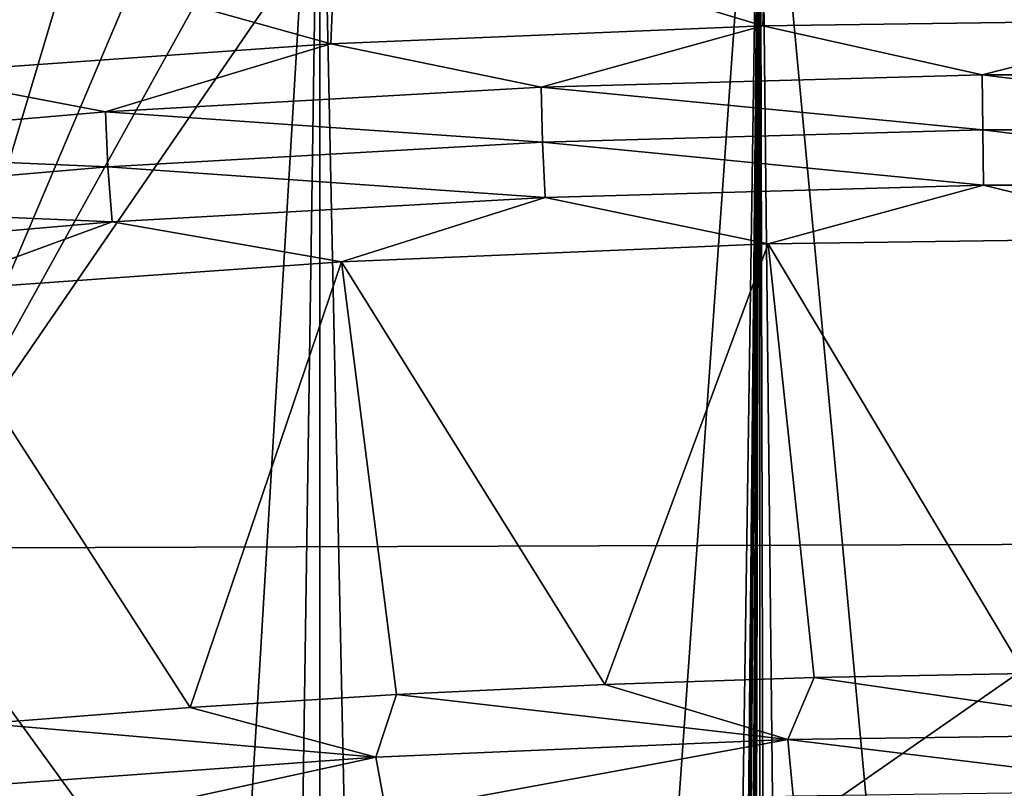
# Model space of a CAD drawing. Header units: millimetres. Extents: x -24 to 24, y 0 to 188.
# Tile 235 of 256: x -5.97 to -1.01, y 142.31 to 146.19. Entities that reach past the tile are written whole.
import ezdxf

# ---------------------------------------------------------------- set-up
doc = ezdxf.new("R2010")
doc.units = ezdxf.units.MM
doc.header["$LTSCALE"] = 58.620611
for name, color, linetype in [('165', 7, 'CONTINUOUS'), ('166', 7, 'CONTINUOUS'), ('194', 7, 'CONTINUOUS'), ('197', 7, 'CONTINUOUS'), ('2', 7, 'CONTINUOUS'), ('201', 7, 'CONTINUOUS'), ('222', 7, 'CONTINUOUS')]:
    doc.layers.add(name, color=color, linetype=linetype)

msp = doc.modelspace()

# ---------------------------------------------------------------- linework, layer by layer
at = {"layer": '165', "color": 7, "linetype": 'CONTINUOUS'}
for points in [[(0, 143.5468, 126.8004), (-4.4004, 140.4837, 117.4356), (-6.6068, 143.5251, 126.8073), (0, 143.5468, 126.8004)], [(4.401, 140.4837, 117.4356), (-4.4004, 140.4837, 117.4356), (0, 143.5468, 126.8004), (4.401, 140.4837, 117.4356)], [(-4.4004, 140.4837, 117.4356), (-13.2011, 140.4605, 117.5283), (-6.6068, 143.5251, 126.8073), (-4.4004, 140.4837, 117.4356)]]:
    msp.add_3dface(points, dxfattribs=at)
at = {"layer": '166', "color": 7, "linetype": 'CONTINUOUS'}
for points in [[(-5.8948, 152.8778, 156.455), (-6.6068, 143.5251, 126.8073), (-6.7736, 153.0941, 157.16), (-5.8948, 152.8778, 156.455)], [(-4.9363, 152.6934, 155.8521), (-6.6068, 143.5251, 126.8073), (-5.8948, 152.8778, 156.455), (-4.9363, 152.6934, 155.8521)], [(-3.9113, 152.5431, 155.3597), (-6.6068, 143.5251, 126.8073), (-4.9363, 152.6934, 155.8521), (-3.9113, 152.5431, 155.3597)], [(-2.8328, 152.4287, 154.9841), (-6.6068, 143.5251, 126.8073), (-3.9113, 152.5431, 155.3597), (-2.8328, 152.4287, 154.9841)], [(-1.7161, 152.3516, 154.7309), (-6.6068, 143.5251, 126.8073), (-2.8328, 152.4287, 154.9841), (-1.7161, 152.3516, 154.7309)], [(-0.576, 152.3128, 154.6033), (-6.6068, 143.5251, 126.8073), (-1.7161, 152.3516, 154.7309), (-0.576, 152.3128, 154.6033)], [(0, 143.5468, 126.8004), (-6.6068, 143.5251, 126.8073), (-0.576, 152.3128, 154.6033), (0, 143.5468, 126.8004)]]:
    msp.add_3dface(points, dxfattribs=at)
at = {"layer": '194', "color": 7, "linetype": 'CONTINUOUS'}
for points in [[(-0.0262, 145.0904, 256.0132), (-2.196, 145.0598, 255.9159), (-0.9033, 142.894, 255.3719), (-0.0262, 145.0904, 256.0132)], [(-2.196, 145.0598, 255.9159), (-4.3479, 144.9695, 255.6295), (-3.0204, 142.838, 255.1945), (-2.196, 145.0598, 255.9159)], [(-1.9639, 142.8736, 255.3071), (-2.196, 145.0598, 255.9159), (-3.0204, 142.838, 255.1945), (-1.9639, 142.8736, 255.3071)], [(-0.9033, 142.894, 255.3719), (-2.196, 145.0598, 255.9159), (-1.9639, 142.8736, 255.3071), (-0.9033, 142.894, 255.3719)], [(-4.3479, 144.9695, 255.6295), (-6.4632, 144.8203, 255.1563), (-5.1107, 142.7221, 254.8269), (-4.3479, 144.9695, 255.6295)], [(-4.0701, 142.7875, 255.0343), (-4.3479, 144.9695, 255.6295), (-5.1107, 142.7221, 254.8269), (-4.0701, 142.7875, 255.0343)], [(-3.0204, 142.838, 255.1945), (-4.3479, 144.9695, 255.6295), (-4.0701, 142.7875, 255.0343), (-3.0204, 142.838, 255.1945)], [(-5.1107, 142.7221, 254.8269), (-6.4632, 144.8203, 255.1563), (-6.1398, 142.642, 254.5727), (-5.1107, 142.7221, 254.8269)]]:
    msp.add_3dface(points, dxfattribs=at)
at = {"layer": '197', "color": 7, "linetype": 'CONTINUOUS'}
for points in [[(-0.9033, 142.894, 255.3719), (-1.9639, 142.8736, 255.3071), (0, 142.59, 255.2634), (-0.9033, 142.894, 255.3719)], [(-1.9639, 142.8736, 255.3071), (-3.0204, 142.838, 255.1945), (-2.0966, 142.5602, 255.1689), (-1.9639, 142.8736, 255.3071)], [(-1.9639, 142.8736, 255.3071), (-2.0966, 142.5602, 255.1689), (0, 142.59, 255.2634), (-1.9639, 142.8736, 255.3071)], [(-3.0204, 142.838, 255.1945), (-4.0701, 142.7875, 255.0343), (-2.0966, 142.5602, 255.1689), (-3.0204, 142.838, 255.1945)], [(-4.0701, 142.7875, 255.0343), (-5.1107, 142.7221, 254.8269), (-4.1744, 142.471, 254.8862), (-4.0701, 142.7875, 255.0343)], [(-4.0701, 142.7875, 255.0343), (-4.1744, 142.471, 254.8862), (-2.0966, 142.5602, 255.1689), (-4.0701, 142.7875, 255.0343)], [(-5.1107, 142.7221, 254.8269), (-6.1398, 142.642, 254.5727), (-4.1744, 142.471, 254.8862), (-5.1107, 142.7221, 254.8269)], [(-6.1398, 142.642, 254.5727), (-6.2151, 142.3234, 254.4179), (-4.1744, 142.471, 254.8862), (-6.1398, 142.642, 254.5727)], [(-2.0966, 142.5602, 255.1689), (-4.1744, 142.471, 254.8862), (-4.1223, 142.1885, 254.7158), (-2.0966, 142.5602, 255.1689)], [(-2.07, 142.2764, 254.9946), (-2.0966, 142.5602, 255.1689), (-4.1223, 142.1885, 254.7158), (-2.07, 142.2764, 254.9946)], [(0, 142.59, 255.2634), (-2.0966, 142.5602, 255.1689), (0, 142.3058, 255.0878), (0, 142.59, 255.2634)], [(0, 142.3058, 255.0878), (-2.0966, 142.5602, 255.1689), (-2.07, 142.2764, 254.9946), (0, 142.3058, 255.0878)], [(-4.1744, 142.471, 254.8862), (-6.2151, 142.3234, 254.4179), (-6.1381, 142.0428, 254.2537), (-4.1744, 142.471, 254.8862)], [(-4.1223, 142.1885, 254.7158), (-4.1744, 142.471, 254.8862), (-6.1381, 142.0428, 254.2537), (-4.1223, 142.1885, 254.7158)]]:
    msp.add_3dface(points, dxfattribs=at)
at = {"layer": '2', "color": 7, "linetype": 'CONTINUOUS'}
for points in [[(-5.8919, 123.9909, 23.5233), (-6.6363, 148, 23.3243), (-7.7949, 123.9909, 22.963), (-5.8919, 123.9909, 23.5233)], [(-6.6363, 148, -23.3243), (-4.4559, 148, -23.8371), (-6.6363, 0.5, -23.3243), (-6.6363, 148, -23.3243)], [(-6.6363, 0.5, -23.3243), (-4.4559, 148, -23.8371), (-4.4559, 0.5, -23.8371), (-6.6363, 0.5, -23.3243)], [(-4.4559, 148, 23.8371), (-6.6363, 148, 23.3243), (-5.8919, 123.9909, 23.5233), (-4.4559, 148, 23.8371)], [(-3.9472, 123.9909, 23.9266), (-4.4559, 148, 23.8371), (-5.8919, 123.9909, 23.5233), (-3.9472, 123.9909, 23.9266)], [(-2.2375, 148, -24.1466), (-3.4539, 27.55, -24.0028), (-4.4559, 0.5, -23.8371), (-2.2375, 148, -24.1466)], [(-4.4559, 148, -23.8371), (-2.2375, 148, -24.1466), (-4.4559, 0.5, -23.8371), (-4.4559, 148, -23.8371)], [(-2.2375, 148, 24.1466), (-4.4559, 148, 23.8371), (-3.9472, 123.9909, 23.9266), (-2.2375, 148, 24.1466)], [(-1.9756, 123.9909, 24.1694), (-2.2375, 148, 24.1466), (-3.9472, 123.9909, 23.9266), (-1.9756, 123.9909, 24.1694)], [(-3.4185, 28.0269, -24.0078), (-3.4539, 27.55, -24.0028), (-2.2375, 148, -24.1466), (-3.4185, 28.0269, -24.0078)], [(-3.3131, 28.4914, -24.0226), (-3.4185, 28.0269, -24.0078), (-2.2375, 148, -24.1466), (-3.3131, 28.4914, -24.0226)], [(-3.1409, 28.9321, -24.0457), (-3.3131, 28.4914, -24.0226), (-2.2375, 148, -24.1466), (-3.1409, 28.9321, -24.0457)], [(-2.9061, 29.3394, -24.0752), (-3.1409, 28.9321, -24.0457), (-2.2375, 148, -24.1466), (-2.9061, 29.3394, -24.0752)], [(-2.7531, 29.545, -24.0932), (-2.9061, 29.3394, -24.0752), (-2.2375, 148, -24.1466), (-2.7531, 29.545, -24.0932)], [(-2.6138, 29.7053, -24.1087), (-2.7531, 29.545, -24.0932), (-2.2375, 148, -24.1466), (-2.6138, 29.7053, -24.1087)], [(-2.2688, 30.0237, -24.1436), (-2.6138, 29.7053, -24.1087), (-2.2375, 148, -24.1466), (-2.2688, 30.0237, -24.1436)], [(-1.9521, 30.2443, -24.1713), (-2.2688, 30.0237, -24.1436), (-2.2375, 148, -24.1466), (-1.9521, 30.2443, -24.1713)], [(0, 148, -24.25), (-1.9521, 30.2443, -24.1713), (-2.2375, 148, -24.1466), (0, 148, -24.25)], [(0, 148, 24.25), (-2.2375, 148, 24.1466), (0, 123.9909, 24.25), (0, 148, 24.25)], [(0, 123.9909, 24.25), (-2.2375, 148, 24.1466), (-1.9756, 123.9909, 24.1694), (0, 123.9909, 24.25)], [(-1.875, 30.2898, -24.1774), (-1.9521, 30.2443, -24.1713), (0, 148, -24.25), (-1.875, 30.2898, -24.1774)], [(-1.4334, 30.4999, -24.2076), (-1.875, 30.2898, -24.1774), (0, 148, -24.25), (-1.4334, 30.4999, -24.2076)], [(-1.1935, 30.583, -24.2206), (-1.4334, 30.4999, -24.2076), (0, 148, -24.25), (-1.1935, 30.583, -24.2206)], [(-0.9392, 30.6509, -24.2318), (-1.1935, 30.583, -24.2206), (0, 148, -24.25), (-0.9392, 30.6509, -24.2318)]]:
    msp.add_3dface(points, dxfattribs=at)
at = {"layer": '201', "color": 7, "linetype": 'CONTINUOUS'}
for points in [[(-2.2225, 146.16, 255.8856), (-1.1169, 145.9133, 256.024), (-0.0261, 146.191, 255.9839), (-2.2225, 146.16, 255.8856)], [(-1.1169, 145.9133, 256.024), (1.117, 145.9133, 256.024), (-0.0261, 146.191, 255.9839), (-1.1169, 145.9133, 256.024)], [(-4.4003, 146.0686, 255.5959), (-3.3411, 145.8508, 255.8257), (-2.2225, 146.16, 255.8856), (-4.4003, 146.0686, 255.5959)], [(-3.3411, 145.8508, 255.8257), (-1.1169, 145.9133, 256.024), (-2.2225, 146.16, 255.8856), (-3.3411, 145.8508, 255.8257)], [(-6.5412, 145.9177, 255.1174), (-5.5364, 145.7264, 255.4309), (-4.4003, 146.0686, 255.5959), (-6.5412, 145.9177, 255.1174)], [(-5.5364, 145.7264, 255.4309), (-3.3411, 145.8508, 255.8257), (-4.4003, 146.0686, 255.5959), (-5.5364, 145.7264, 255.4309)], [(-7.6836, 145.541, 254.843), (-5.5364, 145.7264, 255.4309), (-6.5412, 145.9177, 255.1174), (-7.6836, 145.541, 254.843)], [(-3.3411, 145.8508, 255.8257), (-1.1146, 145.6358, 256.051), (-1.1169, 145.9133, 256.024), (-3.3411, 145.8508, 255.8257)], [(-1.1146, 145.6358, 256.051), (1.1146, 145.6357, 256.051), (-1.1169, 145.9133, 256.024), (-1.1146, 145.6358, 256.051)], [(-1.1169, 145.9133, 256.024), (1.1146, 145.6357, 256.051), (1.117, 145.9133, 256.024), (-1.1169, 145.9133, 256.024)], [(-5.5364, 145.7264, 255.4309), (-3.3341, 145.5734, 255.8531), (-3.3411, 145.8508, 255.8257), (-5.5364, 145.7264, 255.4309)], [(-3.3341, 145.5734, 255.8531), (-1.1146, 145.6358, 256.051), (-3.3411, 145.8508, 255.8257), (-3.3341, 145.5734, 255.8531)], [(-7.6836, 145.541, 254.843), (-5.5247, 145.4491, 255.459), (-5.5364, 145.7264, 255.4309), (-7.6836, 145.541, 254.843)], [(-5.5247, 145.4491, 255.459), (-3.3341, 145.5734, 255.8531), (-5.5364, 145.7264, 255.4309), (-5.5247, 145.4491, 255.459)], [(-3.3341, 145.5734, 255.8531), (-1.1103, 145.3569, 256.0391), (-1.1146, 145.6358, 256.051), (-3.3341, 145.5734, 255.8531)], [(-1.1103, 145.3569, 256.0391), (1.1103, 145.3569, 256.0391), (-1.1146, 145.6358, 256.051), (-1.1103, 145.3569, 256.0391)], [(-1.1146, 145.6358, 256.051), (1.1103, 145.3569, 256.0391), (1.1146, 145.6357, 256.051), (-1.1146, 145.6358, 256.051)], [(-5.5247, 145.4491, 255.459), (-3.3211, 145.2947, 255.842), (-3.3341, 145.5734, 255.8531), (-5.5247, 145.4491, 255.459)], [(-3.3211, 145.2947, 255.842), (-1.1103, 145.3569, 256.0391), (-3.3341, 145.5734, 255.8531), (-3.3211, 145.2947, 255.842)], [(-7.6673, 145.2641, 254.8722), (-5.5247, 145.4491, 255.459), (-7.6836, 145.541, 254.843), (-7.6673, 145.2641, 254.8722)], [(-7.6673, 145.2641, 254.8722), (-5.5032, 145.1709, 255.4494), (-5.5247, 145.4491, 255.459), (-7.6673, 145.2641, 254.8722)], [(-5.5032, 145.1709, 255.4494), (-3.3211, 145.2947, 255.842), (-5.5247, 145.4491, 255.459), (-5.5032, 145.1709, 255.4494)], [(-3.3211, 145.2947, 255.842), (-2.196, 145.0598, 255.9159), (-1.1103, 145.3569, 256.0391), (-3.3211, 145.2947, 255.842)], [(-2.196, 145.0598, 255.9159), (-0.0262, 145.0904, 256.0132), (-1.1103, 145.3569, 256.0391), (-2.196, 145.0598, 255.9159)], [(-1.1103, 145.3569, 256.0391), (-0.0262, 145.0904, 256.0132), (1.1103, 145.3569, 256.0391), (-1.1103, 145.3569, 256.0391)], [(-5.5032, 145.1709, 255.4494), (-4.3479, 144.9695, 255.6295), (-3.3211, 145.2947, 255.842), (-5.5032, 145.1709, 255.4494)], [(-4.3479, 144.9695, 255.6295), (-2.196, 145.0598, 255.9159), (-3.3211, 145.2947, 255.842), (-4.3479, 144.9695, 255.6295)], [(-7.6374, 144.9866, 254.8648), (-5.5032, 145.1709, 255.4494), (-7.6673, 145.2641, 254.8722), (-7.6374, 144.9866, 254.8648)], [(-7.6374, 144.9866, 254.8648), (-6.4632, 144.8203, 255.1563), (-5.5032, 145.1709, 255.4494), (-7.6374, 144.9866, 254.8648)], [(-6.4632, 144.8203, 255.1563), (-4.3479, 144.9695, 255.6295), (-5.5032, 145.1709, 255.4494), (-6.4632, 144.8203, 255.1563)]]:
    msp.add_3dface(points, dxfattribs=at)
at = {"layer": '222', "color": 7, "linetype": 'CONTINUOUS'}
for points in [[(-4.3703, 146.8089, 255.3684), (-2.2225, 146.16, 255.8856), (-2.1943, 146.8993, 255.6552), (-4.3703, 146.8089, 255.3684)], [(-2.2225, 146.16, 255.8856), (-0.0261, 146.191, 255.9839), (-2.1943, 146.8993, 255.6552), (-2.2225, 146.16, 255.8856)], [(-0.0261, 146.191, 255.9839), (-0.0131, 146.191, 255.9839), (-2.1943, 146.8993, 255.6552), (-0.0261, 146.191, 255.9839)], [(-6.5096, 146.659, 254.893), (-4.4003, 146.0686, 255.5959), (-4.3703, 146.8089, 255.3684), (-6.5096, 146.659, 254.893)], [(-4.4003, 146.0686, 255.5959), (-2.2225, 146.16, 255.8856), (-4.3703, 146.8089, 255.3684), (-4.4003, 146.0686, 255.5959)], [(-6.5412, 145.9177, 255.1174), (-4.4003, 146.0686, 255.5959), (-6.5096, 146.659, 254.893), (-6.5412, 145.9177, 255.1174)]]:
    msp.add_3dface(points, dxfattribs=at)

doc.saveas('drawing.dxf')
